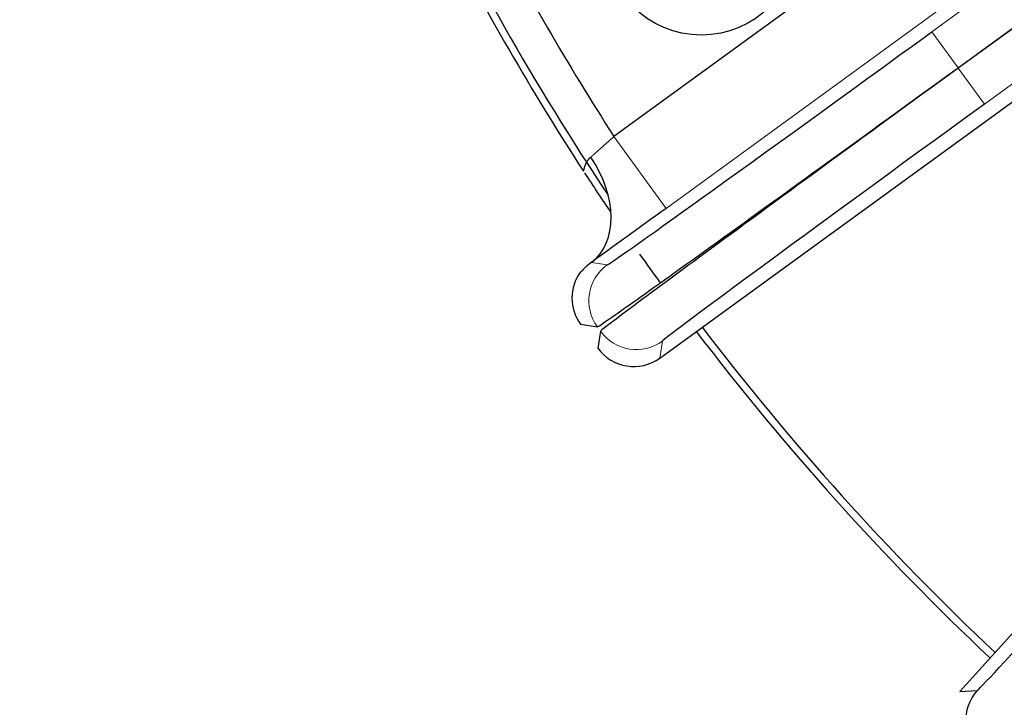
# Model space of a CAD drawing. Header units: inches. Extents: x 0 to 29700, y -16 to 21000.
# Tile 174 of 256: x 14729 to 14795, y 8447 to 8494. Entities that reach past the tile are written whole.
import ezdxf

# ---------------------------------------------------------------- set-up
doc = ezdxf.new("R2010")
doc.units = ezdxf.units.IN
doc.layers.add('254', color=7, linetype='Continuous', true_color=0xffffff)

msp = doc.modelspace()

# ---------------------------------------------------------------- linework, layer by layer
at = {"layer": '254', "color": 110, "linetype": 'Continuous', "lineweight": 13}
for p, q in [((14790.299, 8492.978), (14860.287, 8543.827)), ((14863.835, 8538.944), (14793.847, 8488.094)), ((14772.338, 8481.052), (14791.656, 8495.088)), ((14790.299, 8492.978), (14792.063, 8490.551)), ((14793.847, 8488.094), (14792.084, 8490.521)), ((14768.812, 8485.906), (14772.338, 8481.052)), ((14768.361, 8477.239), (14767.297, 8477.408)), ((14771.919, 8470.948), (14772.1, 8472.093))]:
    msp.add_line(p, q, dxfattribs=at)
at = {"layer": '254', "color": 2, "linetype": 'Continuous', "lineweight": 25}
for p, q in [((14792.063, 8490.551), (14862.051, 8541.4)), ((14862.072, 8541.371), (14792.084, 8490.521)), ((14785.832, 8498.272), (14768.812, 8485.906)), ((14771.919, 8470.948), (14796.319, 8488.676)), ((14766.579, 8476.755), (14766.558, 8476.765)), ((14766.553, 8473.23), (14767.697, 8473.049)), ((14767.91, 8472.756), (14767.728, 8471.612)), ((14812.375, 8470.844), (14792.194, 8448.43)), ((14792.194, 8448.43), (14793.351, 8448.491))]:
    msp.add_line(p, q, dxfattribs=at)
msp.add_circle((14774.723, 8499.249), 6.5, dxfattribs=at)
for radius, start, end in [(730.774, 90, 270), (725, 33.104531, 270), (720, 90, 270), (718, 32.664375, 270), (320, 90, 200.1825), (270, 117.44586, 201.85109), (179.5, 205.2675, 213.77813), (177, 207.21523, 212.78477), (180, 206.94128, 213.05872), (180, 213.10313, 214.12125), (180, 215.2125, 215.96063), (179.5, 217.27688, 226.72125), (180, 217.27125, 226.72125)]:
    msp.add_arc((14917.618, 8581.749), radius, start, end, dxfattribs=at)
for centre, major_axis, ratio, start_param, end_param in [((14790.203, 8493.11), (21.843, 15.87), 0.006061, 3.147653, 4.712389), ((14793.943, 8487.962), (21.843, 15.87), 0.006061, 1.570796, 3.135532), ((14763.77, 8482.262), (3.499, -4.874), 0.689864, 0.008372, 1.537311), ((14768.98, 8474.993), (-2.963, 0.469), 0.999963, 5.808759, 7.068565), ((14770.155, 8473.376), (0.469, 2.963), 0.999963, 2.356213, 3.926972), ((14811.417, 8468.556), (18.067, 20.065), 0.006061, 3.147653, 4.712389), ((14795.581, 8446.483), (-0.157, 2.996), 0.999963, 0.785417, 2.356176)]:
    msp.add_ellipse(centre, major_axis=major_axis, ratio=ratio, start_param=start_param, end_param=end_param, dxfattribs=at)
at = {"layer": '254', "color": 110, "linetype": 'Continuous', "lineweight": 13}
for centre, major_axis in [((14770.124, 8474.812), (-0.469, -2.963)), ((14770.337, 8474.52), (2.963, -0.469))]:
    msp.add_ellipse(centre, major_axis=major_axis, ratio=0.999963, start_param=3.927009, end_param=5.497769, dxfattribs=at)
at = {"layer": '254', "color": 2, "linetype": 'Continuous', "lineweight": 25}
for points, knots in [([(14767.697, 8473.049), (14767.729, 8473.046), (14769.046, 8473.95), (14772.672, 8476.54), (14777.177, 8479.776), (14782.566, 8483.662), (14788.897, 8488.251), (14792.063, 8490.551)], [0, 0, 0, 0, 0.25, 0.5, 0.5, 0.75, 1, 1, 1, 1]), ([(14792.084, 8490.521), (14788.919, 8488.222), (14782.598, 8483.619), (14777.237, 8479.694), (14772.767, 8476.409), (14769.183, 8473.761), (14767.916, 8472.788), (14767.91, 8472.756)], [0, 0, 0, 0, 0.25, 0.5, 0.5, 0.75, 1, 1, 1, 1]), ([(14766.757, 8483.56), (14766.758, 8483.559), (14766.758, 8483.559), (14766.759, 8483.559), (14766.759, 8483.56), (14766.759, 8483.56), (14766.759, 8483.561), (14766.76, 8483.562), (14766.76, 8483.563), (14766.761, 8483.564), (14766.762, 8483.566), (14766.762, 8483.568), (14766.763, 8483.571), (14766.764, 8483.573), (14766.765, 8483.576), (14766.765, 8483.58), (14766.766, 8483.583), (14766.767, 8483.587), (14766.768, 8483.591), (14766.77, 8483.595), (14766.771, 8483.6), (14766.772, 8483.605), (14766.773, 8483.61), (14766.775, 8483.616), (14766.776, 8483.621), (14766.778, 8483.627), (14766.78, 8483.634), (14766.783, 8483.646), (14766.788, 8483.666), (14766.796, 8483.696), (14766.805, 8483.732), (14766.817, 8483.773), (14766.831, 8483.82), (14766.845, 8483.864), (14766.861, 8483.91), (14766.879, 8483.96), (14766.902, 8484.016), (14766.926, 8484.07), (14766.947, 8484.114), (14766.968, 8484.152), (14766.986, 8484.186), (14767.005, 8484.217), (14767.023, 8484.247), (14767.042, 8484.275), (14767.061, 8484.303), (14767.081, 8484.329), (14767.101, 8484.355), (14767.121, 8484.381), (14767.142, 8484.405), (14767.162, 8484.428), (14767.183, 8484.45), (14767.205, 8484.471), (14767.226, 8484.492), (14767.241, 8484.505), (14767.248, 8484.511)], [0, 0, 0, 0, 0.008214, 0.017316, 0.02646, 0.035648, 0.044881, 0.054157, 0.06348, 0.072848, 0.082263, 0.091726, 0.101236, 0.110796, 0.120404, 0.130062, 0.139771, 0.149531, 0.159342, 0.169205, 0.17912, 0.189089, 0.19911, 0.209186, 0.219316, 0.229501, 0.23974, 0.250036, 0.285877, 0.323982, 0.3644, 0.407173, 0.452338, 0.499922, 0.528495, 0.570209, 0.625238, 0.662567, 0.695903, 0.725203, 0.750433, 0.772914, 0.794851, 0.816242, 0.837084, 0.857378, 0.877121, 0.896314, 0.914958, 0.933054, 0.950602, 0.967608, 0.984072, 1, 1, 1, 1]), ([(14767.297, 8477.408), (14767.292, 8477.405), (14767.283, 8477.398), (14767.27, 8477.389), (14767.257, 8477.38), (14767.244, 8477.37), (14767.231, 8477.361), (14767.219, 8477.352), (14767.206, 8477.342), (14767.194, 8477.333), (14767.182, 8477.324), (14767.17, 8477.315), (14767.158, 8477.305), (14767.146, 8477.296), (14767.135, 8477.287), (14767.123, 8477.278), (14767.112, 8477.268), (14767.1, 8477.259), (14767.089, 8477.25), (14767.078, 8477.241), (14767.067, 8477.232), (14767.057, 8477.223), (14767.046, 8477.214), (14767.036, 8477.205), (14767.025, 8477.196), (14767.015, 8477.187), (14767.005, 8477.178), (14766.995, 8477.169), (14766.985, 8477.16), (14766.975, 8477.152), (14766.966, 8477.143), (14766.956, 8477.134), (14766.928, 8477.108), (14766.884, 8477.067), (14766.829, 8477.013), (14766.781, 8476.963), (14766.747, 8476.927), (14766.724, 8476.903), (14766.711, 8476.889), (14766.698, 8476.875), (14766.686, 8476.862), (14766.675, 8476.849), (14766.664, 8476.837), (14766.654, 8476.826), (14766.645, 8476.816), (14766.636, 8476.807), (14766.628, 8476.798), (14766.62, 8476.79), (14766.613, 8476.783), (14766.607, 8476.777), (14766.602, 8476.771), (14766.597, 8476.767), (14766.592, 8476.763), (14766.589, 8476.76), (14766.585, 8476.757), (14766.583, 8476.756), (14766.581, 8476.755), (14766.58, 8476.755), (14766.579, 8476.755)], [0, 0, 0, 0, 0.007428, 0.014897, 0.022407, 0.029959, 0.037553, 0.045188, 0.052866, 0.060586, 0.068348, 0.076152, 0.083998, 0.091888, 0.09982, 0.107795, 0.115813, 0.123873, 0.131978, 0.140125, 0.148316, 0.15655, 0.164828, 0.17315, 0.181515, 0.189924, 0.198378, 0.206875, 0.215417, 0.224003, 0.232633, 0.241308, 0.250028, 0.310637, 0.372523, 0.435713, 0.500234, 0.523689, 0.547174, 0.57069, 0.594238, 0.617819, 0.641434, 0.665084, 0.68877, 0.712493, 0.736254, 0.760054, 0.783894, 0.807775, 0.831698, 0.855665, 0.879675, 0.90373, 0.927831, 0.951979, 0.976175, 1, 1, 1, 1])]:
    msp.add_open_spline(points, degree=3, knots=knots, dxfattribs=at)
at = {"layer": '254', "color": 110, "linetype": 'Continuous', "lineweight": 13}
msp.add_open_spline([(14767.248, 8484.511), (14767.252, 8484.515), (14767.262, 8484.523), (14767.276, 8484.535), (14767.291, 8484.548), (14767.305, 8484.561), (14767.32, 8484.574), (14767.335, 8484.587), (14767.351, 8484.6), (14767.366, 8484.614), (14767.382, 8484.628), (14767.398, 8484.642), (14767.414, 8484.656), (14767.43, 8484.67), (14767.447, 8484.685), (14767.464, 8484.7), (14767.481, 8484.715), (14767.498, 8484.73), (14767.516, 8484.745), (14767.533, 8484.761), (14767.551, 8484.777), (14767.569, 8484.793), (14767.588, 8484.809), (14767.606, 8484.825), (14767.625, 8484.842), (14767.644, 8484.858), (14767.663, 8484.875), (14767.683, 8484.892), (14767.702, 8484.91), (14767.722, 8484.927), (14767.742, 8484.945), (14767.762, 8484.963), (14767.783, 8484.981), (14767.803, 8484.999), (14767.824, 8485.018), (14767.845, 8485.036), (14767.866, 8485.055), (14767.887, 8485.074), (14767.909, 8485.093), (14767.931, 8485.112), (14767.952, 8485.132), (14767.981, 8485.157), (14768.017, 8485.189), (14768.059, 8485.227), (14768.101, 8485.265), (14768.144, 8485.303), (14768.187, 8485.341), (14768.229, 8485.379), (14768.272, 8485.417), (14768.314, 8485.455), (14768.357, 8485.493), (14768.399, 8485.531), (14768.441, 8485.569), (14768.484, 8485.607), (14768.525, 8485.645), (14768.567, 8485.683), (14768.609, 8485.72), (14768.65, 8485.758), (14768.691, 8485.795), (14768.731, 8485.832), (14768.772, 8485.869), (14768.798, 8485.894), (14768.812, 8485.906)], degree=3, knots=[0, 0, 0, 0, 0.011043, 0.022169, 0.033376, 0.044665, 0.056034, 0.067485, 0.079015, 0.090625, 0.102313, 0.114081, 0.125925, 0.137848, 0.149847, 0.161921, 0.174072, 0.186297, 0.198595, 0.210968, 0.223413, 0.235929, 0.248517, 0.261175, 0.273902, 0.286698, 0.299562, 0.312493, 0.32549, 0.338552, 0.351679, 0.364868, 0.37812, 0.391434, 0.404807, 0.41824, 0.431732, 0.44528, 0.458885, 0.472545, 0.486259, 0.500026, 0.526285, 0.552433, 0.578466, 0.604381, 0.630172, 0.655837, 0.681371, 0.70677, 0.732032, 0.757154, 0.782131, 0.806961, 0.831642, 0.85617, 0.880542, 0.904757, 0.928813, 0.952706, 0.976436, 1, 1, 1, 1], dxfattribs=at)
at = {"layer": '254', "color": 2, "linetype": 'Continuous', "lineweight": 25}
msp.add_open_spline([(14772.338, 8481.052), (14770.472, 8479.696), (14768.635, 8478.368), (14767.297, 8477.408)], degree=3, dxfattribs=at)
at = {"layer": '254', "color": 110, "linetype": 'Continuous', "lineweight": 13}
for points, weights in [([(14793.573, 8444.254), (14793.605, 8444.257), (14794.705, 8445.416), (14797.714, 8448.703), (14801.448, 8452.805), (14805.911, 8457.726), (14811.15, 8463.532), (14813.768, 8466.439)], [0.99999996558, 0.999999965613, 0.999999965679, 0.999999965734, 0.99999996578, 0.999999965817, 0.99999996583, 0.99999996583]), ([(14813.795, 8466.415), (14811.177, 8463.507), (14805.951, 8457.691), (14801.523, 8452.737), (14797.834, 8448.595), (14794.879, 8445.259), (14793.842, 8444.044), (14793.842, 8444.012)], [0.999999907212, 0.999999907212, 0.999999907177, 0.999999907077, 0.999999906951, 0.999999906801, 0.999999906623, 0.999999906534])]:
    msp.add_rational_spline(points, weights, degree=3, knots=[0, 0, 0, 0, 0.25, 0.5, 0.5, 0.75, 1, 1, 1, 1], dxfattribs=at)

doc.saveas('drawing.dxf')
